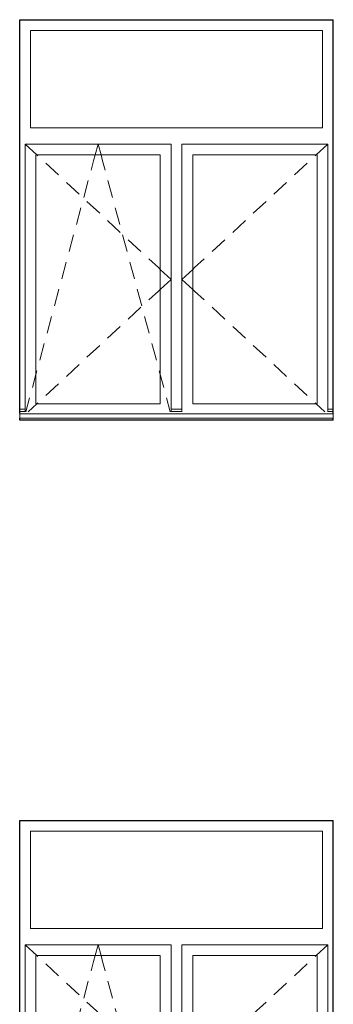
# Model space of a CAD drawing. Header units: millimetres. Extents: x -15683 to 202647, y -7448 to 20513.
# Tile 33 of 114: x 70091 to 71541, y 8572 to 13122. Entities that reach past the tile are written whole.
import ezdxf

# ---------------------------------------------------------------- set-up
doc = ezdxf.new("R2010")
doc.units = ezdxf.units.MM
doc.header["$MEASUREMENT"] = 0
doc.layers.add('Конструктив - Стены Несущие', color=7, linetype='Continuous')
doc.layers.add('Окна Archicad', color=7, linetype='Continuous')
for name, color, linetype, lineweight in [('Конструктив - Стены Несущие_Ном._пера__21', 7, 'Continuous', 30), ('Окна Archicad_Ном._пера__1', 7, 'Continuous', 15), ('Окна Archicad_Ном._пера__21', 7, 'Continuous', 30)]:
    doc.layers.add(name, color=color, linetype=linetype, lineweight=lineweight)

# ---------------------------------------------------------------- blocks, each defined once
blk = doc.blocks.new('Элемент Разреза_100_2', base_point=(63923.8, 4721.7))
at = {"layer": 'Конструктив - Стены Несущие_Ном._пера__21', "color": 7, "linetype": 'Continuous', "lineweight": 30}
for p, q in [((71541, 11301.7), (71541, 13121.7)), ((71541, 11271.7), (71541, 11279.8)), ((71541, 7601.7), (71541, 9421.7))]:
    blk.add_line(p, q, dxfattribs=at)
blk = doc.blocks.new('Элемент Разреза_104_2', base_point=(63923.8, 4721.7))
at = {"layer": 'Окна Archicad_Ном._пера__1', "color": 7, "linetype": 'Continuous', "lineweight": 15}
for p, q in [((70141, 13071.7), (70141, 12621.7)), ((71491, 13071.7), (70141, 13071.7)), ((71491, 12621.7), (71491, 13071.7)), ((70141, 12621.7), (71491, 12621.7)), ((70116, 12496.7), (70116, 12546.7)), ((70116, 12546.7), (70791, 12546.7)), ((70116, 12546.7), (70170, 12496.7)), ((70440, 12496.7), (70453.5, 12546.7)), ((70467, 12496.7), (70453.5, 12546.7)), ((70791, 12546.7), (70791, 12496.7)), ((70841, 12496.7), (70841, 12546.7)), ((70841, 12546.7), (71516, 12546.7)), ((71516, 12546.7), (71462, 12496.7)), ((71516, 12546.7), (71516, 12496.7)), ((70116, 11346.7), (70116, 12496.7)), ((70166, 12496.7), (70166, 11346.7)), ((70741, 12496.7), (70166, 12496.7)), ((70170, 12496.7), (70174.7, 12492.3)), ((70421, 12426.2), (70432.6, 12469.4)), ((70432.6, 12469.4), (70440, 12496.7)), ((70474.3, 12469.4), (70467, 12496.7)), ((70486, 12426.2), (70474.3, 12469.4)), ((70741, 11346.7), (70741, 12496.7)), ((70791, 12496.7), (70791, 11346.7)), ((70841, 11346.7), (70841, 12496.7)), ((70891, 12496.7), (70891, 11346.7)), ((71466, 12496.7), (70891, 12496.7)), ((71462, 12496.7), (71457.3, 12492.3)), ((71466, 11346.7), (71466, 12496.7)), ((71516, 12496.7), (71516, 11346.7)), ((70211.4, 12458.3), (70270.1, 12404)), ((71420.6, 12458.3), (71361.9, 12404)), ((70387.1, 12300.7), (70407.9, 12377.9)), ((70519.9, 12300.7), (70499, 12377.9)), ((70306.8, 12370), (70365.5, 12315.7)), ((71325.2, 12370), (71266.5, 12315.7)), ((70353.2, 12175.2), (70374, 12252.4)), ((70402.2, 12281.7), (70460.9, 12227.3)), ((70553.8, 12175.2), (70532.9, 12252.4)), ((71229.8, 12281.7), (71171.1, 12227.3)), ((70497.5, 12193.4), (70556.2, 12139)), ((71134.4, 12193.4), (71075.7, 12139)), ((70319.3, 12049.7), (70340.2, 12126.9)), ((70587.7, 12049.7), (70566.8, 12126.9)), ((70592.9, 12105), (70651.6, 12050.7)), ((71039, 12105), (70980.3, 12050.7)), ((70688.3, 12016.7), (70732.3, 11976)), ((70943.7, 12016.7), (70899.7, 11976)), ((70285.4, 11924.2), (70306.3, 12001.4)), ((70621.6, 11924.2), (70600.7, 12001.4)), ((70732.3, 11976), (70741, 11968)), ((70741, 11968), (70791, 11921.7)), ((70891, 11968), (70841, 11921.7)), ((70899.7, 11976), (70891, 11968)), ((70741, 11875.4), (70791, 11921.7)), ((70891, 11875.4), (70841, 11921.7)), ((70251.5, 11798.7), (70272.4, 11875.9)), ((70655.4, 11798.7), (70634.6, 11875.9)), ((70688.3, 11826.6), (70732.3, 11867.3)), ((70732.3, 11867.3), (70741, 11875.4)), ((70899.7, 11867.3), (70891, 11875.4)), ((70943.7, 11826.6), (70899.7, 11867.3)), ((70592.9, 11738.3), (70651.6, 11792.6)), ((71039, 11738.3), (70980.3, 11792.6)), ((70217.6, 11673.2), (70238.5, 11750.4)), ((70689.3, 11673.2), (70668.5, 11750.4)), ((70497.5, 11649.9), (70556.2, 11704.3)), ((71134.4, 11649.9), (71075.7, 11704.3)), ((70183.8, 11547.7), (70204.6, 11624.9)), ((70402.2, 11561.6), (70460.9, 11616)), ((70723.2, 11547.7), (70702.4, 11624.9)), ((71229.8, 11561.6), (71171.1, 11616)), ((70306.8, 11473.3), (70365.5, 11527.7)), ((71325.2, 11473.3), (71266.5, 11527.7)), ((70149.9, 11422.2), (70166, 11481.8)), ((70166, 11481.8), (70170.7, 11499.4)), ((70741, 11481.8), (70736.2, 11499.4)), ((70757.1, 11422.2), (70741, 11481.8)), ((70211.4, 11385), (70270.1, 11439.3)), ((71420.6, 11385), (71361.9, 11439.3)), ((70116, 11310.1), (70116, 11346.7)), ((70119.6, 11310.1), (70136.8, 11373.9)), ((70130.6, 11310.1), (70170, 11346.7)), ((70166, 11346.7), (70741, 11346.7)), ((70170, 11346.7), (70174.7, 11351)), ((70787.3, 11310.1), (70770.1, 11373.9)), ((70791, 11346.7), (70791, 11310.1)), ((70841, 11310.1), (70841, 11346.7)), ((70891, 11346.7), (71466, 11346.7)), ((71462, 11346.7), (71457.3, 11351)), ((71501.4, 11310.1), (71462, 11346.7)), ((71516, 11346.7), (71516, 11310.1)), ((70116, 11321.7), (70091, 11321.7)), ((70116, 11311.7), (70091, 11311.7)), ((70091, 11301.7), (70091, 11299.8)), ((70091, 11299.8), (70091, 11279.8)), ((71541, 11299.8), (70091, 11299.8)), ((70841, 11321.7), (70791, 11321.7)), ((70841, 11311.7), (70791, 11311.7)), ((71541, 11321.7), (71516, 11321.7)), ((71541, 11311.7), (71516, 11311.7)), ((71541, 11301.7), (71541, 11299.8)), ((71541, 11299.8), (71541, 11279.8)), ((71541, 11279.8), (70091, 11279.8))]:
    blk.add_line(p, q, dxfattribs=at)
at = {"layer": 'Окна Archicad_Ном._пера__21', "color": 7, "linetype": 'Continuous', "lineweight": 30}
for p, q in [((70091, 11301.7), (70091, 13121.7)), ((70091, 13121.7), (71541, 13121.7)), ((70091, 11271.7), (70091, 11279.8)), ((71541, 11271.7), (70091, 11271.7))]:
    blk.add_line(p, q, dxfattribs=at)
blk = doc.blocks.new('Элемент Разреза_105_2', base_point=(63923.8, 4721.7))
at = {"layer": 'Окна Archicad_Ном._пера__1', "color": 7, "linetype": 'Continuous', "lineweight": 15}
for p, q in [((70141, 9371.7), (70141, 8921.7)), ((71491, 9371.7), (70141, 9371.7)), ((71491, 8921.7), (71491, 9371.7)), ((70141, 8921.7), (71491, 8921.7)), ((70116, 8796.7), (70116, 8846.7)), ((70116, 8846.7), (70791, 8846.7)), ((70116, 8846.7), (70170, 8796.7)), ((70440, 8796.7), (70453.5, 8846.7)), ((70467, 8796.7), (70453.5, 8846.7)), ((70791, 8846.7), (70791, 8796.7)), ((70841, 8796.7), (70841, 8846.7)), ((70841, 8846.7), (71516, 8846.7)), ((71516, 8846.7), (71462, 8796.7)), ((71516, 8846.7), (71516, 8796.7)), ((70116, 7646.7), (70116, 8796.7)), ((70166, 8796.7), (70166, 7646.7)), ((70741, 8796.7), (70166, 8796.7)), ((70170, 8796.7), (70174.7, 8792.3)), ((70432.6, 8769.4), (70440, 8796.7)), ((70474.3, 8769.4), (70467, 8796.7)), ((70741, 7646.7), (70741, 8796.7)), ((70791, 8796.7), (70791, 7646.7)), ((70841, 7646.7), (70841, 8796.7)), ((70891, 8796.7), (70891, 7646.7)), ((71466, 8796.7), (70891, 8796.7)), ((71462, 8796.7), (71457.3, 8792.3)), ((71466, 7646.7), (71466, 8796.7)), ((71516, 8796.7), (71516, 7646.7)), ((70211.4, 8758.3), (70270.1, 8704)), ((70421, 8726.2), (70432.6, 8769.4)), ((70486, 8726.2), (70474.3, 8769.4)), ((71420.6, 8758.3), (71361.9, 8704)), ((70306.8, 8670), (70365.5, 8615.7)), ((70387.1, 8600.7), (70407.9, 8677.9)), ((70519.9, 8600.7), (70499, 8677.9)), ((71325.2, 8670), (71266.5, 8615.7)), ((70402.2, 8581.7), (70460.9, 8527.3)), ((71229.8, 8581.7), (71171.1, 8527.3)), ((70353.2, 8475.2), (70374, 8552.4)), ((70553.8, 8475.2), (70532.9, 8552.4)), ((70497.5, 8493.4), (70556.2, 8439)), ((71134.4, 8493.4), (71075.7, 8439)), ((70319.3, 8349.7), (70340.2, 8426.9)), ((70587.7, 8349.7), (70566.8, 8426.9)), ((70592.9, 8405), (70651.6, 8350.7)), ((71039, 8405), (70980.3, 8350.7)), ((70285.4, 8224.2), (70306.3, 8301.4)), ((70621.6, 8224.2), (70600.7, 8301.4)), ((70688.3, 8316.7), (70732.3, 8276)), ((70943.7, 8316.7), (70899.7, 8276)), ((70732.3, 8276), (70741, 8268)), ((70741, 8268), (70791, 8221.7)), ((70891, 8268), (70841, 8221.7)), ((70899.7, 8276), (70891, 8268)), ((70741, 8175.4), (70791, 8221.7)), ((70891, 8175.4), (70841, 8221.7)), ((70251.5, 8098.7), (70272.4, 8175.9)), ((70655.4, 8098.7), (70634.6, 8175.9)), ((70688.3, 8126.6), (70732.3, 8167.3)), ((70732.3, 8167.3), (70741, 8175.4)), ((70899.7, 8167.3), (70891, 8175.4)), ((70943.7, 8126.6), (70899.7, 8167.3)), ((70592.9, 8038.3), (70651.6, 8092.6)), ((71039, 8038.3), (70980.3, 8092.6)), ((70217.6, 7973.2), (70238.5, 8050.4)), ((70689.3, 7973.2), (70668.5, 8050.4)), ((70497.5, 7949.9), (70556.2, 8004.3)), ((71134.4, 7949.9), (71075.7, 8004.3)), ((70183.8, 7847.7), (70204.6, 7924.9)), ((70723.2, 7847.7), (70702.4, 7924.9)), ((70402.2, 7861.6), (70460.9, 7916)), ((71229.8, 7861.6), (71171.1, 7916)), ((70306.8, 7773.3), (70365.5, 7827.7)), ((71325.2, 7773.3), (71266.5, 7827.7)), ((70149.9, 7722.2), (70166, 7781.8)), ((70166, 7781.8), (70170.7, 7799.4)), ((70741, 7781.8), (70736.2, 7799.4)), ((70757.1, 7722.2), (70741, 7781.8)), ((70211.4, 7685), (70270.1, 7739.3)), ((71420.6, 7685), (71361.9, 7739.3)), ((70116, 7610.1), (70116, 7646.7)), ((70119.6, 7610.1), (70136.8, 7673.9)), ((70130.6, 7610.1), (70170, 7646.7)), ((70166, 7646.7), (70741, 7646.7)), ((70170, 7646.7), (70174.7, 7651)), ((70787.3, 7610.1), (70770.1, 7673.9)), ((70791, 7646.7), (70791, 7610.1)), ((70841, 7610.1), (70841, 7646.7)), ((70891, 7646.7), (71466, 7646.7)), ((71462, 7646.7), (71457.3, 7651)), ((71501.4, 7610.1), (71462, 7646.7)), ((71516, 7646.7), (71516, 7610.1)), ((70116, 7621.7), (70091, 7621.7)), ((70116, 7611.7), (70091, 7611.7)), ((70091, 7601.7), (70091, 7599.8)), ((70091, 7599.8), (70091, 7579.8)), ((71541, 7599.8), (70091, 7599.8)), ((70841, 7621.7), (70791, 7621.7)), ((70841, 7611.7), (70791, 7611.7)), ((71541, 7621.7), (71516, 7621.7)), ((71541, 7611.7), (71516, 7611.7)), ((71541, 7601.7), (71541, 7599.8)), ((71541, 7599.8), (71541, 7579.8)), ((71541, 7579.8), (70091, 7579.8))]:
    blk.add_line(p, q, dxfattribs=at)
at = {"layer": 'Окна Archicad_Ном._пера__21', "color": 7, "linetype": 'Continuous', "lineweight": 30}
for p, q in [((70091, 7601.7), (70091, 9421.7)), ((70091, 9421.7), (71541, 9421.7)), ((70091, 7571.7), (70091, 7579.8)), ((71541, 7571.7), (70091, 7571.7))]:
    blk.add_line(p, q, dxfattribs=at)

msp = doc.modelspace()

# ---------------------------------------------------------------- block references
at = {"layer": 'Конструктив - Стены Несущие', "lineweight": 0}
msp.add_blockref('Элемент Разреза_100_2', (63923.8, 4721.7), dxfattribs=at)
at = {"layer": 'Окна Archicad', "lineweight": 0}
for name in ['Элемент Разреза_104_2', 'Элемент Разреза_105_2']:
    msp.add_blockref(name, (63923.8, 4721.7), dxfattribs=at)

doc.saveas('drawing.dxf')
